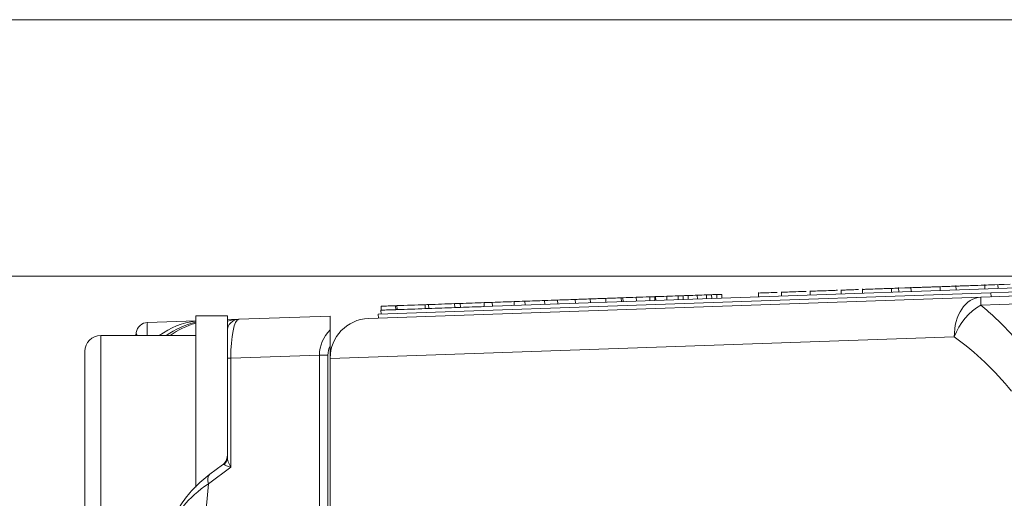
# Model space of a CAD drawing. Header units: millimetres. Extents: x 4 to 836, y 5 to 589.
# Tile 63 of 88: x 479 to 504, y 497 to 509. Entities that reach past the tile are written whole.
import ezdxf

# ---------------------------------------------------------------- set-up
doc = ezdxf.new("R2010")
doc.units = ezdxf.units.MM
doc.layers.add('1', color=7, linetype='Continuous', true_color=0xffffff)
doc.styles.add('ideas_simplex', font='simplex.shx')
doc.dimstyles.get("Standard").update_dxf_attribs({"dimtxt": 0.18, "dimasz": 0.18, "dimexe": 0.18, "dimexo": 0.0625, "dimgap": 0.09, "dimtad": 0, "dimtih": 1, "dimtoh": 1, "dimdec": 4, "dimzin": 0, "dimdsep": 46, "dimtxsty": 'Standard', "dimcen": 0.09, "dimadec": 0, "dimazin": 0, "dimtfac": 1, "dimtdec": 4, "dimtofl": 0, "dimtmove": 0, "dimatfit": 3, "dimfxl": 1, "dimtolj": 1, "dimtzin": 0, "dimarcsym": 0})

# ---------------------------------------------------------------- blocks, each defined once
blk = doc.blocks.new('_U0')
at = {"layer": '1', "color": 152, "lineweight": 13}
for p, q in [((516.44594, 502.73849), (453.486481, 502.73849)), ((516.44594, 448.73849), (453.486481, 448.73849))]:
    blk.add_line(p, q, dxfattribs=at)
at = {"layer": '1', "color": 27, "lineweight": 13}
blk.add_line((455.486481, 448.73849), (455.486481, 502.73849), dxfattribs=at)
at = {"layer": '1', "color": 87, "lineweight": 25}
for p, q in [((453.986481, 482.84099), (448.361481, 482.84099)), ((448.361481, 482.84099), (448.361481, 481.34099)), ((453.986481, 481.34099), (453.986481, 482.84099)), ((448.361481, 470.13599), (448.361481, 468.63599)), ((453.986481, 468.63599), (453.986481, 470.13599)), ((448.361481, 468.63599), (453.986481, 468.63599))]:
    blk.add_line(p, q, dxfattribs=at)
at = {"layer": '1', "color": 27, "lineweight": 18}
for points in [[(455.486481, 502.73849), (456.015461, 499.738492), (454.9575, 499.738488)], [(455.486481, 448.73849), (454.9575, 451.738488), (456.015461, 451.738492)]]:
    blk.add_solid(points, dxfattribs=at)
at = {"layer": '1', "color": 87, "linetype": 'Continuous', "lineweight": 25, "char_height": 3, "attachment_point": 7, "rotation": 90, "line_spacing_factor": 1.204819, "style": 'ideas_simplex'}
for s, insert in [('\\W1.2097;2.13', (453.832981, 470.08349)), ('\\W1.0362;54', (446.520481, 473.05349))]:
    blk.add_mtext(s, dxfattribs=dict(at, insert=insert))

msp = doc.modelspace()

# ---------------------------------------------------------------- linework, layer by layer
at = {"layer": '1', "color": 251, "linetype": 'Continuous', "lineweight": 18}
msp.add_line((548.508, 509.215), (473.28, 509.215), dxfattribs=at)
at = {"layer": '1', "color": 18, "linetype": 'Continuous', "lineweight": 18}
for p, q in [((503.352, 502.315), (518.342, 502.838)), ((503.355, 502.215), (518.346, 502.738)), ((487.861, 501.774), (503.352, 502.315)), ((503.355, 502.215), (503.352, 502.315)), ((487.865, 501.674), (487.861, 501.774))]:
    msp.add_line(p, q, dxfattribs=at)
at = {"layer": '1', "color": 7, "linetype": 'Continuous', "lineweight": 18}
for p, q in [((489.796, 501.942), (505.244, 502.481)), ((487.928, 501.876), (487.935, 501.877)), ((487.928, 501.876), (487.932, 501.776)), ((488.303, 501.889), (488.337, 501.891)), ((489.049, 501.916), (489.137, 501.919))]:
    msp.add_line(p, q, dxfattribs=at)
at = {"layer": '1', "color": 5, "linetype": 'Continuous', "lineweight": 18}
for p, q in [((498.779, 502.368), (498.783, 502.255)), ((499.563, 502.395), (499.567, 502.283)), ((500.103, 502.414), (500.107, 502.302)), ((500.833, 502.427), (500.836, 502.327)), ((501.019, 502.334), (501.015, 502.446)), ((501.329, 502.457), (501.333, 502.345)), ((502.065, 502.47), (502.068, 502.37)), ((502.417, 502.482), (502.416, 502.495)), ((502.464, 502.497), (502.468, 502.384)), ((503.194, 502.522), (503.198, 502.41)), ((503.527, 502.521), (503.53, 502.421)), ((497.471, 502.322), (497.475, 502.21)), ((498.052, 502.343), (498.056, 502.23))]:
    msp.add_line(p, q, dxfattribs=at)
at = {"layer": '1', "color": 252, "linetype": 'Continuous', "lineweight": 18}
for p, q in [((487.611, 501.665), (503.097, 502.206)), ((486.646, 500.656), (486.646, 500.666)), ((486.646, 500.656), (486.646, 450.821))]:
    msp.add_line(p, q, dxfattribs=at)
at = {"layer": '1', "color": 163, "linetype": 'Continuous', "lineweight": 18}
for p, q in [((491.57, 502.104), (491.574, 502.004)), ((492.068, 502.121), (492.072, 502.021)), ((492.395, 502.132), (492.399, 502.033)), ((492.84, 502.148), (492.844, 502.048)), ((493.221, 502.161), (493.224, 502.061)), ((493.612, 502.175), (493.616, 502.075)), ((494.004, 502.189), (494.008, 502.089)), ((494.046, 502.19), (494.049, 502.09)), ((494.384, 502.202), (494.388, 502.102)), ((494.723, 502.214), (494.726, 502.114)), ((494.851, 502.218), (494.854, 502.118)), ((494.871, 502.219), (494.875, 502.119)), ((495.157, 502.229), (495.16, 502.129)), ((495.442, 502.239), (495.445, 502.139)), ((495.57, 502.243), (495.574, 502.143)), ((495.696, 502.248), (495.7, 502.148)), ((495.928, 502.256), (495.932, 502.156)), ((496.161, 502.264), (496.164, 502.164)), ((496.289, 502.268), (496.292, 502.168)), ((496.417, 502.273), (496.42, 502.173)), ((496.545, 502.277), (496.548, 502.177)), ((487.931, 501.977), (487.935, 501.877)), ((488.299, 501.989), (488.303, 501.889)), ((488.334, 501.991), (488.337, 501.891)), ((489.046, 502.015), (489.049, 501.916)), ((489.133, 502.019), (489.137, 501.919)), ((489.792, 502.042), (489.795, 501.942)), ((489.933, 502.046), (489.937, 501.947)), ((490.538, 502.068), (490.542, 501.968)), ((490.745, 502.075), (490.748, 501.975)), ((491.296, 502.094), (491.3, 501.994))]:
    msp.add_line(p, q, dxfattribs=at)
at = {"layer": '1', "color": 27, "linetype": 'Continuous', "lineweight": 18}
for p, q in [((482.027, 501.568), (483.246, 501.611)), ((484.046, 501.638), (484.335, 501.649)), ((484.335, 501.649), (486.646, 501.729)), ((486.646, 501.729), (486.646, 501.382)), ((481.729, 501.238), (481.741, 501.315)), ((484.046, 500.666), (484.046, 501.349)), ((486.646, 500.98), (486.646, 500.666)), ((484.046, 498.165), (484.046, 500.666)), ((483.925, 497.969), (483.606, 497.732))]:
    msp.add_line(p, q, dxfattribs=at)
at = {"layer": '1', "color": 9, "linetype": 'Continuous', "lineweight": 18}
for p, q in [((484.046, 501.738), (483.246, 501.738)), ((483.246, 497.738), (483.246, 501.738)), ((484.046, 501.349), (484.046, 501.738)), ((483.246, 501.238), (480.846, 501.238)), ((480.446, 500.838), (480.446, 496.551)), ((483.246, 497.403), (483.246, 497.738))]:
    msp.add_line(p, q, dxfattribs=at)
at = {"layer": '1', "color": 9, "linetype": 'Continuous', "lineweight": 13}
msp.add_line((480.846, 496.398), (480.846, 501.238), dxfattribs=at)
at = {"layer": '1', "color": 252, "linetype": 'Continuous', "lineweight": 13}
msp.add_line((502.425, 501.207), (486.646, 500.656), dxfattribs=at)
at = {"layer": '1', "color": 27, "linetype": 'Continuous', "lineweight": 13}
for p, q in [((484.134, 500.666), (484.046, 500.666)), ((486.376, 500.744), (484.134, 500.666)), ((484.134, 500.666), (484.134, 497.909)), ((486.376, 494.78), (486.376, 500.744)), ((486.376, 500.744), (486.588, 500.744)), ((486.588, 500.744), (486.588, 494.78)), ((484.134, 497.909), (483.572, 497.492)), ((483.572, 497.492), (483.47, 496.409))]:
    msp.add_line(p, q, dxfattribs=at)
at = {"layer": '1', "color": 27, "linetype": 'Continuous', "lineweight": 18}
for centre, start, end in [((484.346, 501.349), 92, 180), ((482.038, 501.268), 92, 171), ((483.746, 498.21), 302.6554, 0)]:
    msp.add_arc(centre, 0.3, start, end, dxfattribs=at)
at = {"layer": '1', "color": 9, "linetype": 'Continuous', "lineweight": 18}
msp.add_arc((480.846, 500.838), 0.4, 90, 180, dxfattribs=at)
at = {"layer": '1', "color": 252, "linetype": 'Continuous', "lineweight": 13}
for centre, major_axis, ratio, start_param, end_param in [((503.132, 501.207), (0.035, -0.999), 0.706891, 3.141593, 4.687709), ((503.132, 501.207), (0.035, -0.999), 0.011831, 3.141593, 3.794893), ((503.132, 501.207), (-0.585, -0.811), 0.629764, 4.040123, 5.139183), ((498.11, 495.238), (7.367, 0), 0.99939, 0.672925, 0.94511)]:
    msp.add_ellipse(centre, major_axis=major_axis, ratio=ratio, start_param=start_param, end_param=end_param, dxfattribs=at)
at = {"layer": '1', "color": 27, "linetype": 'Continuous', "lineweight": 18}
for centre, major_axis, ratio, start_param, end_param in [((483.498, 499.618), (0, -2), 1, 3.267759, 3.767923), ((483.592, 499.621), (1.463, 1.452), 0.943902, 0.991435, 1.392316), ((483.704, 499.625), (1.567, 1.354), 0.94297, 1.115726, 1.464481)]:
    msp.add_ellipse(centre, major_axis=major_axis, ratio=ratio, start_param=start_param, end_param=end_param, dxfattribs=at)
at = {"layer": '1', "color": 27, "linetype": 'Continuous', "lineweight": 13}
for centre, major_axis, ratio, start_param, end_param in [((484.346, 501.349), (0.582, 0.02), 0.515554, 1.570796, 2.094727), ((484.346, 500.648), (0.009, -1), 0.211935, 3.147017, 4.693133), ((482.038, 501.268), (-0.01, 0.3), 0.060338, 0, 1.667846), ((487.578, 500.761), (1.202, 0.042), 0.831726, 2.429492, 3.116912), ((482.038, 501.268), (-0.296, 0.047), 0.49948, 0, 0.49949), ((487.578, 500.761), (0.99, 0.035), 0.706891, 2.774239, 3.116912), ((483.746, 498.165), (-0.3, 0), 0.919568, 2.392797, 3.141593), ((484.346, 497.909), (0.265, -0.346), 0.403982, 3.626829, 4.412227), ((483.746, 497.463), (0.215, 0.517), 0.179539, 6.224986, 6.575111), ((484.346, 497.909), (0.388, -0.083), 0.13042, 3.377338, 4.162736), ((483.785, 497.492), (0.179, -0.241), 0.626002, 3.141596, 4.277116), ((485.566, 496.141), (3.018, 0.421), 0.653782, 2.198014, 2.870907)]:
    msp.add_ellipse(centre, major_axis=major_axis, ratio=ratio, start_param=start_param, end_param=end_param, dxfattribs=at)
at = {"layer": '1', "color": 252, "linetype": 'Continuous', "lineweight": 18}
msp.add_ellipse((487.646, 500.666), major_axis=(0.707, 0.707), ratio=1, start_param=0.820305, end_param=2.356194, dxfattribs=at)
msp.add_open_spline([(503.097, 502.206), (508.18, 502.383), (513.263, 502.561), (518.346, 502.738)], degree=3, dxfattribs=at)
at = {"layer": '1', "color": 5, "linetype": 'Continuous', "lineweight": 18}
for points, knots in [([(498.681, 502.352), (498.593, 502.349), (498.504, 502.346), (498.416, 502.343), (498.344, 502.34), (498.274, 502.338), (498.21, 502.336), (498.174, 502.334), (498.138, 502.333), (498.102, 502.332), (498.069, 502.331), (498.053, 502.33), (498.052, 502.33)], [0, 0, 0, 0, 0.408254, 0.408254, 0.408254, 0.682832, 0.682832, 0.682832, 0.864263, 0.864263, 0.864263, 1, 1, 1, 1]), ([(499.468, 502.379), (499.432, 502.378), (499.396, 502.377), (499.361, 502.376), (499.196, 502.37), (499.062, 502.365), (498.825, 502.357), (498.78, 502.355), (498.779, 502.355)], [0, 0, 0, 0, 0.140099, 0.140099, 0.140099, 0.683679, 0.683679, 1, 1, 1, 1]), ([(500, 502.398), (499.977, 502.397), (499.953, 502.396), (499.929, 502.396), (499.869, 502.393), (499.793, 502.391), (499.723, 502.388), (499.687, 502.387), (499.651, 502.386), (499.615, 502.385), (499.58, 502.383), (499.563, 502.383), (499.563, 502.383)], [0, 0, 0, 0, 0.181071, 0.181071, 0.181071, 0.562623, 0.562623, 0.562623, 0.802832, 0.802832, 0.802832, 1, 1, 1, 1]), ([(500.833, 502.427), (500.712, 502.423), (500.591, 502.419), (500.471, 502.414), (500.405, 502.412), (500.331, 502.41), (500.264, 502.407), (500.227, 502.406), (500.19, 502.405), (500.154, 502.403), (500.119, 502.402), (500.102, 502.402), (500.103, 502.402)], [0, 0, 0, 0, 0.500224, 0.500224, 0.500224, 0.729402, 0.729402, 0.729402, 0.880566, 0.880566, 0.880566, 1, 1, 1, 1]), ([(501.223, 502.441), (501.438, 502.448), (501.624, 502.455), (501.853, 502.463), (501.904, 502.464), (501.955, 502.466), (502.006, 502.468), (502.444, 502.483), (502.576, 502.488), (501.787, 502.46), (501.456, 502.449), (501.017, 502.434), (500.956, 502.431), (500.894, 502.429), (500.833, 502.427)], [0, 0, 0, 0, 0.186291, 0.186291, 0.186291, 0.241117, 0.241117, 0.241117, 0.587226, 0.587226, 0.933834, 0.933834, 0.933834, 1, 1, 1, 1]), ([(502.065, 502.47), (501.942, 502.466), (501.82, 502.462), (501.697, 502.457), (501.623, 502.455), (501.555, 502.452), (501.494, 502.45), (501.456, 502.449), (501.417, 502.448), (501.378, 502.446), (501.345, 502.445), (501.329, 502.444), (501.33, 502.444)], [0, 0, 0, 0, 0.458272, 0.458272, 0.458272, 0.700605, 0.700605, 0.700605, 0.877904, 0.877904, 0.877904, 1, 1, 1, 1]), ([(503.194, 502.51), (503.076, 502.505), (502.957, 502.501), (502.838, 502.497), (502.789, 502.495), (502.709, 502.493), (502.635, 502.49), (502.596, 502.489), (502.557, 502.487), (502.518, 502.486), (502.483, 502.485), (502.465, 502.484), (502.464, 502.484)], [0, 0, 0, 0, 0.580735, 0.580735, 0.580735, 0.772954, 0.772954, 0.772954, 0.90017, 0.90017, 0.90017, 1, 1, 1, 1]), ([(497.947, 502.326), (497.912, 502.325), (497.877, 502.324), (497.842, 502.323), (497.776, 502.32), (497.701, 502.318), (497.635, 502.315), (497.597, 502.314), (497.559, 502.313), (497.521, 502.311), (497.488, 502.31), (497.471, 502.31), (497.471, 502.31)], [0, 0, 0, 0, 0.225329, 0.225329, 0.225329, 0.580176, 0.580176, 0.580176, 0.820843, 0.820843, 0.820843, 1, 1, 1, 1])]:
    msp.add_open_spline(points, degree=3, knots=knots, dxfattribs=at)
for points in [[(501.016, 502.433), (501.015, 502.433), (500.993, 502.433), (500.947, 502.431)], [(502.464, 502.484), (502.331, 502.479), (502.198, 502.475), (502.065, 502.47)], [(503.838, 502.532), (503.413, 502.517), (503.195, 502.51), (503.194, 502.51)]]:
    msp.add_open_spline(points, degree=3, dxfattribs=at)
at = {"layer": '1', "color": 252, "linetype": 'Continuous', "lineweight": 13}
msp.add_open_spline([(518.346, 502.546), (513.263, 502.364), (508.18, 502.182), (503.097, 502)], degree=3, dxfattribs=at)
at = {"layer": '1', "color": 163, "linetype": 'Continuous', "lineweight": 18}
for points in [[(491.296, 502.094), (491.388, 502.097), (491.479, 502.1), (491.57, 502.104)], [(491.57, 502.104), (491.736, 502.109), (491.902, 502.115), (492.068, 502.121)], [(492.068, 502.121), (492.177, 502.125), (492.286, 502.129), (492.395, 502.132)], [(492.395, 502.132), (492.544, 502.138), (492.692, 502.143), (492.84, 502.148)], [(492.84, 502.148), (492.967, 502.152), (493.094, 502.157), (493.221, 502.161)], [(493.221, 502.161), (493.351, 502.166), (493.482, 502.17), (493.612, 502.175)], [(493.612, 502.175), (493.743, 502.18), (493.874, 502.184), (494.004, 502.189)], [(494.004, 502.189), (494.018, 502.189), (494.032, 502.19), (494.046, 502.19)], [(494.046, 502.19), (494.159, 502.194), (494.272, 502.198), (494.384, 502.202)], [(494.384, 502.202), (494.497, 502.206), (494.61, 502.21), (494.723, 502.214)], [(494.723, 502.214), (494.766, 502.215), (494.808, 502.217), (494.851, 502.218)], [(494.851, 502.218), (494.858, 502.218), (494.864, 502.219), (494.871, 502.219)], [(494.871, 502.219), (494.966, 502.222), (495.061, 502.226), (495.157, 502.229)], [(495.157, 502.229), (495.252, 502.232), (495.347, 502.236), (495.442, 502.239)], [(495.442, 502.239), (495.485, 502.24), (495.527, 502.242), (495.57, 502.243)], [(495.57, 502.243), (495.612, 502.245), (495.654, 502.246), (495.696, 502.248)], [(495.696, 502.248), (495.774, 502.25), (495.851, 502.253), (495.928, 502.256)], [(495.928, 502.256), (496.006, 502.259), (496.083, 502.261), (496.161, 502.264)], [(496.161, 502.264), (496.203, 502.265), (496.246, 502.267), (496.289, 502.268)], [(496.289, 502.268), (496.331, 502.27), (496.374, 502.271), (496.417, 502.273)], [(496.417, 502.273), (496.459, 502.274), (496.502, 502.276), (496.545, 502.277)], [(487.931, 501.977), (488.054, 501.981), (488.176, 501.985), (488.299, 501.989)], [(487.935, 501.877), (488.057, 501.881), (488.18, 501.885), (488.303, 501.889)], [(488.299, 501.989), (488.311, 501.99), (488.322, 501.99), (488.334, 501.991)], [(488.303, 501.889), (488.314, 501.89), (488.326, 501.89), (488.337, 501.891)], [(488.334, 501.991), (488.571, 501.999), (488.808, 502.007), (489.046, 502.015)], [(488.337, 501.891), (488.574, 501.899), (488.812, 501.907), (489.049, 501.916)], [(489.046, 502.015), (489.075, 502.016), (489.104, 502.018), (489.133, 502.019)], [(489.049, 501.916), (489.078, 501.917), (489.107, 501.918), (489.137, 501.919)], [(489.133, 502.019), (489.353, 502.026), (489.572, 502.034), (489.792, 502.042)], [(489.137, 501.919), (489.356, 501.926), (489.576, 501.934), (489.795, 501.942)], [(489.792, 502.042), (489.839, 502.043), (489.886, 502.045), (489.933, 502.046)], [(489.795, 501.942), (489.842, 501.943), (489.889, 501.945), (489.937, 501.947)], [(489.933, 502.046), (490.135, 502.054), (490.336, 502.061), (490.538, 502.068)], [(489.937, 501.947), (490.138, 501.954), (490.34, 501.961), (490.542, 501.968)], [(490.538, 502.068), (490.607, 502.07), (490.676, 502.072), (490.745, 502.075)], [(490.745, 502.075), (490.929, 502.081), (491.113, 502.088), (491.296, 502.094)]]:
    msp.add_open_spline(points, degree=3, dxfattribs=at)
at = {"layer": '1', "color": 252, "linetype": 'Continuous', "lineweight": 13}
msp.add_open_spline([(503.097, 502), (503.228, 501.892), (503.357, 501.779), (503.609, 501.542), (503.732, 501.418), (503.974, 501.158), (504.092, 501.021), (504.323, 500.736), (504.435, 500.588), (504.544, 500.434)], degree=3, knots=[0, 0, 0, 0, 0.25, 0.25, 0.5, 0.5, 0.75, 0.75, 1, 1, 1, 1], dxfattribs=at)
at = {"layer": '1', "color": 27, "linetype": 'Continuous', "lineweight": 18}
for points, knots in [([(486.646, 501.382), (486.646, 501.371), (486.646, 501.357), (486.646, 501.329), (486.646, 501.314), (486.646, 501.291), (486.646, 501.282), (486.646, 501.266), (486.646, 501.241), (486.646, 501.215), (486.646, 501.18), (486.646, 501.162), (486.646, 501.126), (486.646, 501.108), (486.646, 501.054), (486.646, 501.017), (486.646, 500.98)], [0, 0, 0, 0, 0.125, 0.125, 0.25, 0.25, 0.3125, 0.3125, 0.375, 0.5, 0.5, 0.625, 0.625, 0.75, 0.75, 1, 1, 1, 1]), ([(483.606, 497.732), (483.533, 497.678), (483.332, 497.516), (483.046, 497.221), (482.783, 496.836), (482.649, 496.525), (482.6, 496.347), (482.591, 496.311)], [0, 0, 0, 0, 0.134797, 0.392747, 0.659473, 0.931618, 1, 1, 1, 1])]:
    msp.add_open_spline(points, degree=3, knots=knots, dxfattribs=at)

# ---------------------------------------------------------------- dimensions: what is measured, and where the dimension line sits
at = {"layer": '1', "color": 87, "linetype": 'Continuous', "lineweight": 25}
dim = msp.add_linear_dim(base=(455.486, 448.738), p1=(524.128, 502.738), p2=(527.046, 448.738), angle=90, text='<>\\P[\\C87;\\H3.00;\\Fsimplex.shx;2.13\\Fsimplex.shx;\\H3.00;\\C87; ]', dimstyle='Standard', override={"dimtxt": 3, "dimasz": 3, "dimexe": 2, "dimexo": 2.5, "dimgap": 1.5, "dimtad": 1, "dimtih": 0, "dimtoh": 0, "dimdec": 2, "dimlfac": 1, "dimzin": 8, "dimdsep": 44, "dimlunit": 2, "dimtxsty": 'ideas_simplex', "dimsah": 1, "dimse1": 0, "dimse2": 0, "dimsd1": 0, "dimsd2": 0, "dimclrd": 27, "dimclre": 152, "dimclrt": 87, "dimtol": 0, "dimtm": -0.1, "dimtfac": 0.5, "dimtdec": 2, "dimtofl": 1, "dimtmove": 0, "dimtzin": 8, "dimlwd": 13, "dimlwe": 13}, dxfattribs=at)
dim.commit()
dim.dimension.update_dxf_attribs({"geometry": '_U0', "text_midpoint": (455.486, 475.738), "dimtype": 160})

doc.saveas('drawing.dxf')
